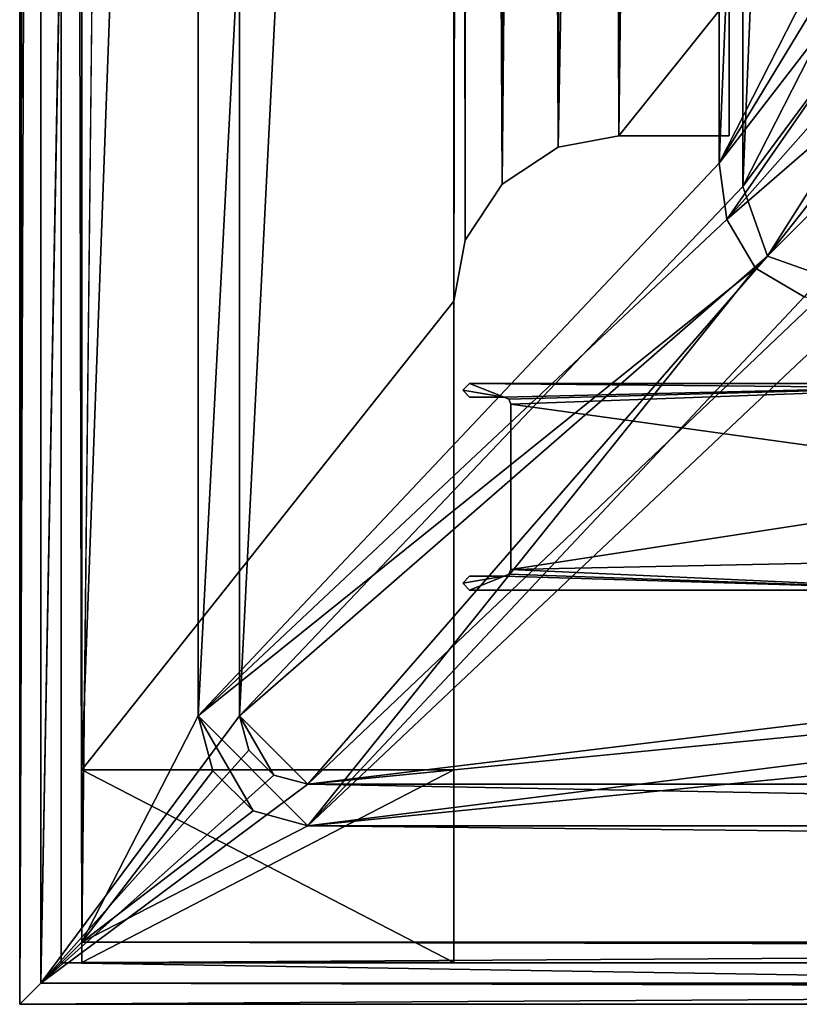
# Model space of a CAD drawing. Header units: metres. Extents: x 0 to 804, y -808 to 0.
# Tile 1 of 92: x 0 to 57, y -804 to -733. Entities that reach past the tile are written whole.
import ezdxf

# ---------------------------------------------------------------- set-up
doc = ezdxf.new("R2010")
doc.units = ezdxf.units.M

msp = doc.modelspace()

# ---------------------------------------------------------------- linework, layer by layer
at = {"layer": 'None'}
for points in [[(4.507202, -787.007385, 163.059998), (4.507202, -787.007385, 176.059998), (4.507202, -17.007202, 163.059998)], [(4.507202, -787.007385, 176.059998), (4.507202, -787.007385, 2050.060059), (4.507202, -17.007202, 163.059998)], [(4.507202, -17.007202, 163.059998), (4.507202, -787.007385, 2050.060059), (4.507202, -787.007385, 2063.060059)], [(4.507202, -17.007202, 2063.060059), (4.507202, -17.007202, 2050.060059), (4.507202, -787.007385, 2063.060059)], [(4.507202, -17.007202, 2050.060059), (4.507202, -17.007202, 176.059998), (4.507202, -787.007385, 2063.060059)], [(4.507202, -787.007385, 2063.060059), (4.507202, -17.007202, 176.059998), (4.507202, -17.007202, 163.059998)], [(4.507202, -17.007202, 2063.060059), (4.507202, -787.007385, 2063.060059), (31.507202, -50.00708, 2063.060059)], [(31.507202, -50.00708, 163.059998), (4.507202, -787.007385, 163.059998), (4.507202, -17.007202, 163.059998)], [(31.507202, -50.00708, 2063.060059), (4.507202, -787.007385, 2063.060059), (31.50724, -753.007568, 2063.060059)], [(31.50724, -753.007568, 163.059998), (4.507202, -787.007385, 163.059998), (31.507202, -50.00708, 163.059998)], [(32.84697, -55.007114, 2063.060059), (31.507202, -50.00708, 2063.060059), (31.50724, -753.007568, 2063.060059)], [(32.350048, -748.59021, 163.059998), (31.507202, -50.00708, 163.059998), (35.022003, -744.522339, 163.059998)], [(31.507202, -50.00708, 163.059998), (32.84697, -55.007114, 163.059998), (35.022003, -744.522339, 163.059998)], [(32.350048, -748.59021, 163.059998), (31.50724, -753.007568, 163.059998), (31.507202, -50.00708, 163.059998)], [(32.84697, -55.007114, 2063.060059), (31.50724, -753.007568, 2063.060059), (32.350048, -748.59021, 2063.060059)], [(35.022003, -744.522339, 2063.060059), (32.84697, -55.007114, 2063.060059), (32.350048, -748.59021, 2063.060059)], [(36.507271, -58.667374, 2063.060059), (32.84697, -55.007114, 2063.060059), (35.022003, -744.522339, 2063.060059)], [(35.022003, -744.522339, 163.059998), (32.84697, -55.007114, 163.059998), (36.507271, -58.667374, 163.059998)], [(39.089863, -741.85022, 2063.060059), (36.507271, -58.667374, 2063.060059), (35.022003, -744.522339, 2063.060059)], [(35.022003, -744.522339, 163.059998), (36.507271, -58.667374, 163.059998), (41.507324, -60.00708, 163.059998)], [(41.507324, -60.00708, 2063.060059), (36.507271, -58.667374, 2063.060059), (39.089863, -741.85022, 2063.060059)], [(39.089863, -741.85022, 163.059998), (35.022003, -744.522339, 163.059998), (41.507324, -60.00708, 163.059998)], [(43.50724, -741.007568, 2063.060059), (41.507324, -60.00708, 2063.060059), (39.089863, -741.85022, 2063.060059)], [(39.089863, -741.85022, 163.059998), (41.507324, -60.00708, 163.059998), (51.506599, -78.007202, 163.059998)], [(43.50724, -741.007568, 2063.060059), (51.507202, -88.189682, 2063.060059), (41.507324, -60.00708, 2063.060059)], [(43.50724, -741.007568, 163.059998), (39.089863, -741.85022, 163.059998), (51.506599, -78.007202, 163.059998)], [(43.50724, -741.007568, 163.059998), (51.506599, -78.007202, 163.059998), (51.506599, -731.007568, 163.059998)], [(51.507271, -731.007568, 2063.060059), (51.507202, -88.189682, 2063.060059), (43.50724, -741.007568, 2063.060059)], [(51.507271, -741.007568, 2063.060059), (51.507271, -731.007568, 2063.060059), (43.50724, -741.007568, 2063.060059)], [(51.507271, -741.007568, 163.059998), (43.50724, -741.007568, 163.059998), (51.506599, -731.007568, 163.059998)], [(51.506599, -731.007568, 163.059998), (51.506599, -731.007568, 212.134567), (51.507271, -741.007568, 163.059998)], [(51.506599, -731.007568, 212.134567), (51.507271, -731.007568, 216.834717), (51.507271, -741.007568, 163.059998)], [(51.507271, -741.007568, 163.059998), (51.507271, -731.007568, 216.834717), (51.507271, -741.007568, 2063.060059)], [(51.507271, -731.007568, 216.834717), (51.507271, -731.007568, 2045.060059), (51.507271, -741.007568, 2063.060059)], [(51.507271, -741.007568, 2063.060059), (51.507271, -731.007568, 2045.060059), (51.507271, -731.007568, 2063.060059)], [(39.089863, -741.85022, 163.059998), (43.50724, -741.007568, 163.059998), (39.089863, -741.85022, 2063.060059)], [(43.50724, -741.007568, 163.059998), (43.50724, -741.007568, 2063.060059), (39.089863, -741.85022, 2063.060059)], [(51.507271, -741.007568, 2063.060059), (43.50724, -741.007568, 2063.060059), (51.507271, -741.007568, 163.059998)], [(43.50724, -741.007568, 2063.060059), (43.50724, -741.007568, 163.059998), (51.507271, -741.007568, 163.059998)], [(35.022003, -744.522339, 163.059998), (39.089863, -741.85022, 163.059998), (35.022003, -744.522339, 2063.060059)], [(39.089863, -741.85022, 163.059998), (39.089863, -741.85022, 2063.060059), (35.022003, -744.522339, 2063.060059)], [(32.350048, -748.59021, 163.059998), (35.022003, -744.522339, 163.059998), (32.350048, -748.59021, 2063.060059)], [(35.022003, -744.522339, 163.059998), (35.022003, -744.522339, 2063.060059), (32.350048, -748.59021, 2063.060059)], [(31.50724, -753.007568, 163.059998), (32.350048, -748.59021, 163.059998), (31.50724, -753.007568, 2063.060059)], [(32.350048, -748.59021, 163.059998), (32.350048, -748.59021, 2063.060059), (31.50724, -753.007568, 2063.060059)], [(31.50724, -753.007568, 2063.060059), (4.507202, -787.007385, 2063.060059), (31.50724, -787.007385, 2063.060059)], [(31.50724, -753.007568, 163.059998), (31.50724, -787.007385, 163.059998), (4.507202, -787.007385, 163.059998)], [(31.50724, -787.007385, 2063.060059), (31.50724, -787.007385, 2050.060059), (31.50724, -753.007568, 2063.060059)], [(31.50724, -787.007385, 2050.060059), (31.50724, -787.007385, 176.059998), (31.50724, -753.007568, 2063.060059)], [(31.50724, -753.007568, 2063.060059), (31.50724, -787.007385, 176.059998), (31.50724, -753.007568, 163.059998)], [(31.50724, -787.007385, 176.059998), (31.50724, -787.007385, 163.059998), (31.50724, -753.007568, 163.059998)], [(31.50724, -787.007385, 176.059998), (4.507202, -787.007385, 176.059998), (31.50724, -787.007385, 163.059998)], [(4.507202, -787.007385, 176.059998), (4.507202, -787.007385, 163.059998), (31.50724, -787.007385, 163.059998)], [(4.507202, -787.007385, 176.059998), (31.50724, -787.007385, 176.059998), (4.507202, -801.007385, 176.059998)], [(31.50724, -787.007385, 176.059998), (31.50724, -801.007385, 176.059998), (4.507202, -801.007385, 176.059998)], [(4.507202, -801.007385, 176.059998), (4.507202, -801.007385, 2050.060059), (4.507202, -787.007385, 176.059998)], [(4.507202, -801.007385, 2050.060059), (4.507202, -787.007385, 2050.060059), (4.507202, -787.007385, 176.059998)], [(31.50724, -787.007385, 2050.060059), (4.507202, -787.007385, 2050.060059), (31.50724, -801.007385, 2050.060059)], [(4.507202, -787.007385, 2050.060059), (4.507202, -801.007385, 2050.060059), (31.50724, -801.007385, 2050.060059)], [(4.507202, -787.007385, 2063.060059), (4.507202, -787.007385, 2050.060059), (31.50724, -787.007385, 2063.060059)], [(4.507202, -787.007385, 2050.060059), (31.50724, -787.007385, 2050.060059), (31.50724, -787.007385, 2063.060059)], [(31.50724, -801.007385, 2050.060059), (31.50724, -801.007385, 176.059998), (31.50724, -787.007385, 2050.060059)], [(31.50724, -801.007385, 176.059998), (31.50724, -787.007385, 176.059998), (31.50724, -787.007385, 2050.060059)], [(4.507202, -801.007385, 176.059998), (31.50724, -801.007385, 176.059998), (4.507202, -801.007385, 2050.060059)], [(31.50724, -801.007385, 176.059998), (31.50724, -801.007385, 2050.060059), (4.507202, -801.007385, 2050.060059)]]:
    msp.add_3dface(points, dxfattribs=at)
at = {"layer": 'None012'}
for points in [[(32.66695, -758.977234, 2063.059814), (32.168922, -759.477295, 2063.059814), (35.16695, -759.977234, 2063.059814)], [(32.168922, -759.477295, 2063.059814), (32.66695, -758.977234, 2063.059814), (32.168922, -759.477295, 163.059692)], [(32.66695, -758.977234, 2063.059814), (32.66695, -758.977234, 163.059692), (32.168922, -759.477295, 163.059692)], [(32.168922, -759.477295, 163.059692), (32.66695, -758.977234, 163.059692), (35.16695, -759.977234, 163.059692)], [(76.706596, -758.977234, 2063.059814), (32.66695, -758.977234, 2063.059814), (35.16695, -759.977234, 2063.059814)], [(76.706596, -758.977234, 2063.059814), (76.706596, -758.977234, 2059.022949), (32.66695, -758.977234, 2063.059814)], [(76.706596, -758.977234, 2059.022949), (76.706596, -758.977234, 2058.175293), (32.66695, -758.977234, 2063.059814)], [(32.66695, -758.977234, 2063.059814), (76.706596, -758.977234, 2058.175293), (76.706596, -758.977234, 2037.544434)], [(76.706596, -758.977234, 2037.544434), (76.706596, -758.977234, 2035.85498), (32.66695, -758.977234, 2063.059814)], [(76.706596, -758.977234, 2035.85498), (76.706596, -758.977234, 2034.404419), (32.66695, -758.977234, 2063.059814)], [(32.66695, -758.977234, 2063.059814), (76.706596, -758.977234, 2034.404419), (76.706596, -759.395203, 191.83049)], [(32.66695, -758.977234, 2063.059814), (76.706596, -759.395203, 191.83049), (32.66695, -758.977234, 163.059692)], [(76.706596, -759.395203, 191.83049), (76.706596, -758.977234, 189.423004), (32.66695, -758.977234, 163.059692)], [(32.66695, -758.977234, 163.059692), (76.706596, -758.977234, 189.423004), (76.706596, -758.977234, 188.574921)], [(76.706596, -758.977234, 188.574921), (76.706596, -758.977234, 167.944183), (32.66695, -758.977234, 163.059692)], [(76.706596, -758.977234, 167.944183), (76.706596, -758.977234, 166.25499), (32.66695, -758.977234, 163.059692)], [(32.66695, -758.977234, 163.059692), (76.706596, -758.977234, 166.25499), (76.706596, -758.977234, 163.119003)], [(35.16695, -759.977234, 163.059692), (32.66695, -758.977234, 163.059692), (76.706596, -758.977234, 163.119003)], [(35.16695, -759.977234, 2063.059814), (35.519871, -760.124329, 2063.059814), (76.706596, -758.977234, 2063.059814)], [(76.706596, -758.977234, 163.119003), (35.520149, -760.124634, 163.059692), (35.16695, -759.977234, 163.059692)], [(35.519871, -760.124329, 2063.059814), (35.66695, -760.477234, 2063.059814), (76.706596, -758.977234, 2063.059814)], [(35.66695, -760.477234, 163.059692), (35.520149, -760.124634, 163.059692), (76.706596, -758.977234, 163.119003)], [(76.706596, -758.977234, 2063.059814), (35.66695, -760.477234, 2063.059814), (76.706596, -766.16394, 2063.059814)], [(76.706596, -766.16394, 163.059692), (35.66695, -760.477234, 163.059692), (76.706596, -758.977234, 163.119003)], [(35.16695, -759.977234, 2063.059814), (32.168922, -759.477295, 2063.059814), (32.66695, -759.977234, 2063.059814)], [(32.66695, -759.977234, 2063.059814), (32.168922, -759.477295, 2063.059814), (32.66695, -759.977234, 163.059692)], [(32.168922, -759.477295, 2063.059814), (32.168922, -759.477295, 163.059692), (32.66695, -759.977234, 163.059692)], [(32.66695, -759.977234, 163.059692), (32.168922, -759.477295, 163.059692), (35.16695, -759.977234, 163.059692)], [(35.16695, -759.977234, 163.059692), (35.16695, -759.977234, 2063.059814), (32.66695, -759.977234, 163.059692)], [(35.16695, -759.977234, 2063.059814), (32.66695, -759.977234, 2063.059814), (32.66695, -759.977234, 163.059692)], [(35.520149, -760.124634, 163.059692), (35.519871, -760.124329, 2063.059814), (35.16695, -759.977234, 2063.059814)], [(35.16695, -759.977234, 2063.059814), (35.16695, -759.977234, 163.059692), (35.520149, -760.124634, 163.059692)], [(35.66695, -760.477234, 2063.059814), (35.519871, -760.124329, 2063.059814), (35.520149, -760.124634, 163.059692)], [(35.66695, -760.477234, 163.059692), (35.66695, -760.477234, 2063.059814), (35.520149, -760.124634, 163.059692)], [(35.66695, -760.477234, 2063.059814), (35.66695, -772.477234, 2063.059814), (76.706596, -766.16394, 2063.059814)], [(35.66695, -772.477234, 163.059692), (35.66695, -772.477234, 2063.059814), (35.66695, -760.477234, 163.059692)], [(35.66695, -772.477234, 2063.059814), (35.66695, -760.477234, 2063.059814), (35.66695, -760.477234, 163.059692)], [(35.66695, -772.477234, 163.059692), (35.66695, -760.477234, 163.059692), (76.706596, -766.16394, 163.059692)], [(76.706596, -766.16394, 2063.059814), (35.66695, -772.477234, 2063.059814), (74.289658, -771.690002, 2063.059814)], [(74.289658, -771.690002, 163.059692), (35.66695, -772.477234, 163.059692), (76.706596, -766.16394, 163.059692)], [(35.66695, -772.477234, 2063.059814), (68.708778, -773.977234, 2063.059814), (74.289658, -771.690002, 2063.059814)], [(74.289658, -771.690002, 163.059692), (68.708778, -773.977234, 163.059692), (35.66695, -772.477234, 163.059692)], [(35.16695, -772.977234, 2063.059814), (32.168922, -773.477295, 2063.059814), (32.66695, -773.977234, 2063.059814)], [(35.16695, -772.977234, 2063.059814), (32.66695, -772.977234, 2063.059814), (32.168922, -773.477295, 2063.059814)], [(32.168922, -773.477295, 2063.059814), (32.66695, -772.977234, 2063.059814), (32.168922, -773.477295, 163.059692)], [(32.66695, -772.977234, 2063.059814), (32.66695, -772.977234, 163.059692), (32.168922, -773.477295, 163.059692)], [(35.16695, -772.977234, 163.059692), (32.66695, -773.977234, 163.059692), (32.168922, -773.477295, 163.059692)], [(32.168922, -773.477295, 163.059692), (32.66695, -772.977234, 163.059692), (35.16695, -772.977234, 163.059692)], [(68.708778, -773.977234, 2063.059814), (35.16695, -772.977234, 2063.059814), (32.66695, -773.977234, 2063.059814)], [(32.66695, -772.977234, 2063.059814), (35.16695, -772.977234, 2063.059814), (32.66695, -772.977234, 163.059692)], [(35.16695, -772.977234, 2063.059814), (35.16695, -772.977234, 163.059692), (32.66695, -772.977234, 163.059692)], [(68.708778, -773.977234, 163.059692), (32.66695, -773.977234, 163.059692), (35.16695, -772.977234, 163.059692)], [(35.519875, -772.830139, 2063.059814), (35.16695, -772.977234, 2063.059814), (68.708778, -773.977234, 2063.059814)], [(35.16695, -772.977234, 2063.059814), (35.519875, -772.830139, 2063.059814), (35.16695, -772.977234, 163.059692)], [(35.519875, -772.830139, 2063.059814), (35.519596, -772.830444, 163.059692), (35.16695, -772.977234, 163.059692)], [(35.519596, -772.830444, 163.059692), (68.708778, -773.977234, 163.059692), (35.16695, -772.977234, 163.059692)], [(35.519875, -772.830139, 2063.059814), (35.66695, -772.477234, 2063.059814), (35.519596, -772.830444, 163.059692)], [(35.66695, -772.477234, 2063.059814), (35.66695, -772.477234, 163.059692), (35.519596, -772.830444, 163.059692)], [(68.708778, -773.977234, 163.059692), (35.519596, -772.830444, 163.059692), (35.66695, -772.477234, 163.059692)], [(35.66695, -772.477234, 2063.059814), (35.519875, -772.830139, 2063.059814), (68.708778, -773.977234, 2063.059814)], [(32.66695, -773.977234, 2063.059814), (32.168922, -773.477295, 2063.059814), (32.66695, -773.977234, 163.059692)], [(32.168922, -773.477295, 2063.059814), (32.168922, -773.477295, 163.059692), (32.66695, -773.977234, 163.059692)], [(68.708778, -773.977234, 163.059692), (68.708778, -773.977234, 2063.059814), (32.66695, -773.977234, 163.059692)], [(68.708778, -773.977234, 2063.059814), (32.66695, -773.977234, 2063.059814), (32.66695, -773.977234, 163.059692)]]:
    msp.add_3dface(points, dxfattribs=at)
at = {"layer": 'None012311'}
for points in [[(0, 0), (0.000011, -804.032166), (1.527202, -1.527202, 175)], [(3.000114, -3.000114), (0.000011, -804.032166), (0, 0)], [(0.000011, -804.032166), (1.527213, -802.504944, 175), (1.527202, -1.527202, 175)], [(1.527202, -1.527202, 175), (1.527213, -802.504944, 175), (15.961741, -20.921553, 175)], [(3.000114, -3.000114), (3.000125, -801.032043), (0.000011, -804.032166)], [(3.000125, -801.032043), (3.000114, -3.000114), (4.501146, -799.531006, 172)], [(3.000114, -3.000114), (4.501135, -4.501135, 172), (4.501146, -799.531006, 172)], [(4.501135, -4.501135, 172), (12.961353, -20.921553, 172), (4.501146, -799.531006, 172)], [(15.961741, -20.921553, 175), (1.527213, -802.504944, 175), (15.961364, -783.110596, 175)], [(12.961353, -20.921553, 172), (12.961364, -783.110596, 172), (4.501146, -799.531006, 172)], [(12.961353, -20.921553, 160.059708), (12.961364, -783.110596, 160.059708), (12.961353, -20.921553, 172)], [(12.961364, -783.110596, 160.059708), (12.961364, -783.110596, 172), (12.961353, -20.921553, 172)], [(12.961353, -20.921553, 160.059708), (50.772308, -61.568432, 160.059708), (12.961364, -783.110596, 160.059708)], [(15.961741, -20.921553, 163.059708), (15.961364, -783.110596, 163.059708), (52.504356, -59.607479, 163.059708)], [(15.961741, -20.921553, 175), (15.961364, -783.110596, 175), (15.961741, -20.921553, 163.059708)], [(15.961364, -783.110596, 175), (15.961364, -783.110596, 163.059708), (15.961741, -20.921553, 163.059708)], [(15.961364, -783.110596, 163.059708), (52.504345, -744.686096, 163.059708), (52.504356, -59.607479, 163.059708)], [(78.546486, -118.575203, 117.953323), (52.504356, -59.607479, 163.059708), (52.504345, -744.686096, 163.059708)], [(50.772308, -61.568432, 160.059708), (50.772308, -742.989197, 160.059708), (12.961364, -783.110596, 160.059708)], [(50.772308, -61.568432, 160.059708), (76.834984, -120.582596, 114.917824), (50.772308, -742.989197, 160.059708)], [(84.22982, -682.522278, 108.109589), (78.546486, -118.575203, 117.953323), (52.504345, -744.686096, 163.059708)], [(76.834984, -120.582596, 114.917824), (82.481255, -680.857727, 105.138191), (50.772308, -742.989197, 160.059708)], [(50.772308, -742.989197, 160.059708), (82.481255, -680.857727, 105.138191), (83.185196, -689.640137, 104.984894)], [(84.22982, -682.522278, 108.109589), (52.504345, -744.686096, 163.059708), (86.868279, -698.334045, 107.833595)], [(50.772308, -742.989197, 160.059708), (83.185196, -689.640137, 104.984894), (85.365654, -698.170349, 104.835991)], [(51.337784, -747.078125, 160.059708), (50.772308, -742.989197, 160.059708), (85.365654, -698.170349, 104.835991)], [(51.337784, -747.078125, 160.059708), (85.365654, -698.170349, 104.835991), (88.643501, -704.88562, 104.718781)], [(52.504345, -744.686096, 163.059708), (54.283852, -749.748352, 163.059708), (86.868279, -698.334045, 107.833595)], [(54.283852, -749.748352, 163.059708), (89.880508, -704.502502, 107.725922), (86.868279, -698.334045, 107.833595)], [(93.331833, -710.69989, 104.617287), (51.337784, -747.078125, 160.059708), (88.643501, -704.88562, 104.718781)], [(94.187965, -709.843323, 107.632698), (89.880508, -704.502502, 107.725922), (54.283852, -749.748352, 163.059708)], [(59.346073, -751.527832, 163.059708), (94.187965, -709.843323, 107.632698), (54.283852, -749.748352, 163.059708)], [(53.416298, -750.615662, 160.059708), (51.337784, -747.078125, 160.059708), (93.331833, -710.69989, 104.617287)], [(56.953613, -752.694397, 160.059708), (53.416298, -750.615662, 160.059708), (93.331833, -710.69989, 104.617287)], [(12.961364, -783.110596, 160.059708), (50.772308, -742.989197, 160.059708), (51.337784, -747.078125, 160.059708)], [(54.283852, -749.748352, 163.059708), (52.504345, -744.686096, 163.059708), (15.961364, -783.110596, 163.059708)], [(51.337784, -747.078125, 160.059708), (53.416298, -750.615662, 160.059708), (12.961364, -783.110596, 160.059708)], [(15.961364, -783.110596, 163.059708), (20.921928, -788.070801, 163.059708), (54.283852, -749.748352, 163.059708)], [(20.921928, -788.070801, 163.059708), (59.346073, -751.527832, 163.059708), (54.283852, -749.748352, 163.059708)], [(12.961364, -783.110596, 160.059708), (53.416298, -750.615662, 160.059708), (20.921928, -791.070801, 160.059708)], [(20.921928, -791.070801, 160.059708), (53.416298, -750.615662, 160.059708), (56.953613, -752.694397, 160.059708)], [(783.111084, -788.070801, 163.059708), (402.01651, -750.742554, 163.059708), (20.921928, -788.070801, 163.059708)], [(402.01651, -750.742554, 163.059708), (322.483765, -751.527832, 163.059708), (20.921928, -788.070801, 163.059708)], [(20.921928, -788.070801, 163.059708), (322.483765, -751.527832, 163.059708), (59.346073, -751.527832, 163.059708)], [(56.953613, -752.694397, 160.059708), (61.042992, -753.259888, 160.059708), (20.921928, -791.070801, 160.059708)], [(61.042992, -753.259888, 160.059708), (322.483765, -753.259888, 160.059708), (20.921928, -791.070801, 160.059708)], [(322.483765, -753.259888, 160.059708), (402.01651, -753.259888, 160.059708), (20.921928, -791.070801, 160.059708)], [(20.921928, -791.070801, 160.059708), (402.01651, -753.259888, 160.059708), (783.111084, -791.070801, 160.059708)], [(1.527213, -802.504944, 175), (16.626268, -785.590698, 175), (15.961364, -783.110596, 175)], [(4.501146, -799.531006, 172), (12.961364, -783.110596, 172), (14.028193, -787.090698, 172)], [(12.961364, -783.110596, 160.059708), (14.028193, -787.090698, 160.059708), (12.961364, -783.110596, 172)], [(14.028193, -787.090698, 160.059708), (14.028193, -787.090698, 172), (12.961364, -783.110596, 172)], [(16.941828, -790.004333, 160.059708), (12.961364, -783.110596, 160.059708), (20.921928, -791.070801, 160.059708)], [(16.941828, -790.004333, 160.059708), (14.028193, -787.090698, 160.059708), (12.961364, -783.110596, 160.059708)], [(16.626268, -785.590698, 163.059708), (18.441828, -787.40625, 163.059708), (15.961364, -783.110596, 163.059708)], [(18.441828, -787.40625, 163.059708), (20.921928, -788.070801, 163.059708), (15.961364, -783.110596, 163.059708)], [(15.961364, -783.110596, 163.059708), (15.961364, -783.110596, 175), (16.626268, -785.590698, 163.059708)], [(15.961364, -783.110596, 175), (16.626268, -785.590698, 175), (16.626268, -785.590698, 163.059708)], [(1.527213, -802.504944, 175), (18.441828, -787.40625, 175), (16.626268, -785.590698, 175)], [(16.626268, -785.590698, 163.059708), (16.626268, -785.590698, 175), (18.441828, -787.40625, 163.059708)], [(16.626268, -785.590698, 175), (18.441828, -787.40625, 175), (18.441828, -787.40625, 163.059708)], [(14.028193, -787.090698, 172), (16.941828, -790.004333, 172), (4.501146, -799.531006, 172)], [(14.028193, -787.090698, 160.059708), (16.941828, -790.004333, 160.059708), (14.028193, -787.090698, 172)], [(16.941828, -790.004333, 160.059708), (16.941828, -790.004333, 172), (14.028193, -787.090698, 172)], [(20.921928, -788.070801, 175), (18.441828, -787.40625, 175), (1.527213, -802.504944, 175)], [(18.441828, -787.40625, 163.059708), (18.441828, -787.40625, 175), (20.921928, -788.070801, 175)], [(20.921928, -788.070801, 175), (20.921928, -788.070801, 163.059708), (18.441828, -787.40625, 163.059708)], [(802.505432, -802.504944, 175), (20.921928, -788.070801, 175), (1.527213, -802.504944, 175)], [(783.111084, -788.070801, 175), (20.921928, -788.070801, 175), (802.505432, -802.504944, 175)], [(783.111084, -788.070801, 175), (783.111084, -788.070801, 163.059708), (20.921928, -788.070801, 175)], [(783.111084, -788.070801, 163.059708), (20.921928, -788.070801, 163.059708), (20.921928, -788.070801, 175)], [(16.941828, -790.004333, 172), (20.921928, -791.070801, 172), (4.501146, -799.531006, 172)], [(16.941828, -790.004333, 160.059708), (20.921928, -791.070801, 160.059708), (16.941828, -790.004333, 172)], [(20.921928, -791.070801, 160.059708), (20.921928, -791.070801, 172), (16.941828, -790.004333, 172)], [(4.501146, -799.531006, 172), (20.921928, -791.070801, 172), (799.531494, -799.531006, 172)], [(20.921928, -791.070801, 172), (783.111084, -791.070801, 172), (799.531494, -799.531006, 172)], [(20.921928, -791.070801, 172), (20.921928, -791.070801, 160.059708), (783.111084, -791.070801, 172)], [(20.921928, -791.070801, 160.059708), (783.111084, -791.070801, 160.059708), (783.111084, -791.070801, 172)], [(3.000125, -801.032043), (4.501146, -799.531006, 172), (187.016327, -799.897583, 130)], [(187.016327, -799.897583, 130), (187.016327, -801.032043), (3.000125, -801.032043)], [(4.501146, -799.531006, 172), (799.531494, -799.531006, 172), (187.016327, -799.897583, 130)], [(3.000125, -801.032043), (187.016327, -804.032166), (0.000011, -804.032166)], [(3.000125, -801.032043), (187.016327, -801.032043), (187.016327, -804.032166)], [(187.016327, -802.897644, 130), (1.527213, -802.504944, 175), (0.000011, -804.032166)], [(187.016327, -804.032166), (187.016327, -802.897644, 130), (0.000011, -804.032166)], [(187.016327, -802.897644, 130), (617.016357, -802.897644, 130), (1.527213, -802.504944, 175)], [(617.016357, -802.897644, 130), (802.505432, -802.504944, 175), (1.527213, -802.504944, 175)]]:
    msp.add_3dface(points, dxfattribs=at)

doc.saveas('drawing.dxf')
